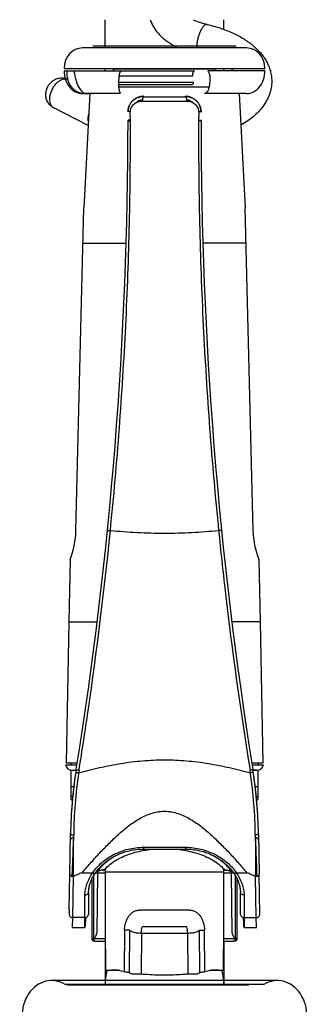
# Model space of a CAD drawing. Header units: millimetres. Extents: x 224 to 1420, y -1347 to 980.
# Tile 41 of 65: x 384 to 448, y 226 to 442. Entities that reach past the tile are written whole.
import ezdxf

# ---------------------------------------------------------------- set-up
doc = ezdxf.new("R2010")
doc.units = ezdxf.units.MM
doc.header["$LTSCALE"] = 77.505185
doc.layers.get('0').update_dxf_attribs({"linetype": 'CONTINUOUS'})

msp = doc.modelspace()

# ---------------------------------------------------------------- linework, layer by layer
at = {"color": 6, "linetype": 'CONTINUOUS'}
for p, q in [((402.99, 435.43), (402.99, 441.63)), ((428.99, 439.5), (428.99, 441.63)), ((433.99, 435.43), (397.99, 435.43)), ((402.99, 430.43), (402.99, 430.93)), ((428.99, 430.43), (428.99, 430.93)), ((399.64, 425.45), (398.32, 400.35)), ((420.77, 424.82), (420.64, 424.82)), ((432.34, 425.43), (433.66, 400.35)), ((399.27, 418.45), (391.74, 422.26)), ((396.59, 329.53), (398.32, 400.35)), ((435.39, 329.53), (433.66, 400.35)), ((398.13, 392.59), (407.58, 392.59)), ((433.85, 392.59), (424.4, 392.59)), ((395.29, 323.24), (395.01, 309.52)), ((436.69, 323.24), (436.97, 309.52)), ((395.01, 309.52), (394.47, 278.53)), ((395.01, 309.52), (401.22, 309.52)), ((436.97, 309.52), (430.75, 309.52)), ((436.97, 309.52), (437.51, 278.53)), ((395.49, 278.53), (395.49, 278.09)), ((395.49, 277.04), (395.49, 270.63)), ((395.76, 277.01), (396.61, 277.01)), ((395.76, 277.01), (396.61, 277.01)), ((436.22, 277.01), (435.37, 277.01)), ((435.37, 277.01), (436.22, 277.01)), ((436.49, 278.53), (436.49, 278.09)), ((436.49, 270.63), (436.49, 277.04)), ((396.11, 273.37), (395.49, 273.37)), ((436.49, 273.37), (435.87, 273.37)), ((395.88, 271.25), (395.49, 271.25)), ((395.49, 270.63), (395.78, 270.34)), ((436.49, 271.25), (436.1, 271.25)), ((436.49, 270.63), (436.2, 270.34)), ((411.36, 260.1), (420.62, 260.1)), ((411.36, 260.1), (411.36, 259.71)), ((411.36, 259.71), (420.62, 259.71)), ((420.62, 260.1), (420.62, 259.71)), ((395.1, 246.43), (395.23, 254.18)), ((395.88, 244.68), (396.03, 253.7)), ((397.91, 254.53), (400.26, 254.53)), ((400.91, 254.53), (400.95, 254.7)), ((400.91, 254.53), (402.99, 254.53)), ((428.99, 254.66), (402.99, 254.66)), ((428.99, 254.53), (431.07, 254.53)), ((431.07, 254.53), (431.03, 254.7)), ((431.72, 254.53), (434.07, 254.53)), ((436.1, 244.68), (435.95, 253.7)), ((436.9, 245.4), (436.75, 254.18)), ((398.51, 244.68), (398.55, 249.64)), ((433.43, 249.64), (433.47, 244.68)), ((398.51, 244.68), (395.88, 244.68)), ((433.47, 244.68), (436.1, 244.68)), ((395.84, 242.53), (398.53, 242.53)), ((407.23, 241.91), (407.16, 232.76)), ((408.34, 241.91), (408.26, 232.6)), ((423.72, 232.6), (423.64, 241.91)), ((424.82, 232.76), (424.75, 241.91)), ((433.45, 242.53), (436.13, 242.53)), ((400.58, 240.13), (403.02, 240.13)), ((410.95, 241.22), (410.86, 232.26)), ((421.03, 241.22), (410.95, 241.22)), ((421.03, 241.22), (421.12, 232.26)), ((428.96, 240.13), (431.39, 240.13)), ((402.99, 239.53), (402.99, 229.88)), ((403.02, 239.13), (402.99, 239.13)), ((428.99, 239.13), (428.96, 239.13)), ((428.99, 239.53), (428.99, 229.88)), ((440.74, 230.88), (391.24, 230.88)), ((434.48, 229.88), (394.64, 229.88))]:
    msp.add_line(p, q, dxfattribs=at)
at = {"color": 7, "linetype": 'CONTINUOUS'}
for p, q in [((431.69, 435.83), (400.29, 435.83)), ((393.99, 430.93), (395.63, 430.93)), ((393.99, 430.43), (422.54, 430.43)), ((395.65, 430.93), (407.64, 430.93)), ((396.46, 430.93), (437.99, 430.93)), ((404.75, 430.44), (404.75, 430.43)), ((427, 430.74), (404.98, 430.74)), ((437.99, 430.43), (425.47, 430.43)), ((427.23, 430.43), (427.23, 430.44)), ((405.99, 427.93), (422.3, 427.93)), ((422.1, 429.23), (406.07, 429.23)), ((405.99, 427.43), (422.11, 427.43)), ((425.76, 426.85), (406.01, 426.85)), ((397.99, 425.43), (399.63, 425.43)), ((406.04, 425.45), (398.74, 425.45)), ((411.34, 424.82), (411.33, 424.81)), ((420.64, 424.82), (420.65, 424.81)), ((433.99, 425.43), (424.76, 425.43)), ((408.51, 419.45), (408.5, 421.27)), ((423.48, 421.27), (423.47, 419.45)), ((396.78, 278.09), (394.26, 278.09)), ((396.85, 278.53), (394.47, 278.53)), ((437.51, 278.53), (435.13, 278.53)), ((437.72, 278.09), (435.2, 278.09)), ((395.23, 254.18), (395.39, 263.11)), ((436.59, 263.11), (436.75, 254.18)), ((402.99, 255.35), (402.99, 254.66)), ((428.99, 254.66), (428.99, 255.35)), ((396.02, 253.69), (396.02, 253.7)), ((400.04, 253.02), (400.04, 240.13)), ((400.4, 253.71), (400.42, 240.13)), ((401.29, 254.53), (401.17, 241.29)), ((401.29, 254.82), (401.29, 254.53)), ((430.69, 254.53), (430.69, 254.82)), ((430.8, 241.29), (430.69, 254.53)), ((431.56, 240.13), (431.58, 253.71)), ((431.94, 240.13), (431.94, 253.02)), ((435.96, 253.7), (435.96, 253.69)), ((399.35, 250.22), (399.31, 245.38)), ((432.67, 245.38), (432.63, 250.22)), ((395.1, 246.43), (395.08, 245.4)), ((421.49, 246.32), (410.49, 246.32)), ((395.84, 242.53), (395.88, 244.68)), ((436.13, 242.53), (436.1, 244.68)), ((420.91, 242.69), (411.06, 242.69)), ((400.58, 240.13), (400.42, 240.13)), ((431.56, 240.13), (431.39, 240.13)), ((400.94, 239.53), (403.02, 239.53)), ((428.96, 239.53), (431.04, 239.53)), ((406.18, 233.05), (403.03, 233.05)), ((428.95, 233.05), (425.8, 233.05)), ((437.76, 229.98), (394.22, 229.98))]:
    msp.add_line(p, q, dxfattribs=at)
at = {"color": 6, "linetype": 'CONTINUOUS'}
for points in [[(411.34, 424.82), (411.21, 424.82), (411.05, 424.8), (410.89, 424.78), (410.73, 424.75), (410.57, 424.72), (410.42, 424.68), (410.27, 424.63), (410.12, 424.57), (409.98, 424.51), (409.84, 424.44), (409.7, 424.36), (409.56, 424.28), (409.43, 424.2), (409.3, 424.1), (409.18, 424), (409.07, 423.9), (408.95, 423.79), (408.85, 423.68), (408.75, 423.56), (408.65, 423.44), (408.56, 423.31), (408.48, 423.18), (408.4, 423.04), (408.33, 422.9), (408.26, 422.76), (408.21, 422.62), (408.16, 422.47), (408.11, 422.32), (408.07, 422.17), (408.04, 422.02), (408.02, 421.86), (408, 421.71), (407.99, 421.55), (407.99, 421.42)], [(423.99, 421.42), (423.99, 421.55), (423.98, 421.71), (423.96, 421.86), (423.94, 422.02), (423.91, 422.17), (423.87, 422.32), (423.82, 422.47), (423.77, 422.62), (423.71, 422.76), (423.65, 422.9), (423.58, 423.04), (423.5, 423.18), (423.42, 423.31), (423.33, 423.44), (423.23, 423.56), (423.13, 423.68), (423.02, 423.79), (422.91, 423.9), (422.79, 424.01), (422.67, 424.1), (422.55, 424.2), (422.42, 424.28), (422.28, 424.37), (422.14, 424.44), (422, 424.51), (421.85, 424.57), (421.71, 424.63), (421.56, 424.68), (421.4, 424.72), (421.25, 424.75), (421.09, 424.78), (420.93, 424.8), (420.77, 424.82)], [(395.36, 261.52), (395.36, 261.57), (395.37, 261.62), (395.38, 261.67), (395.39, 261.72), (395.41, 261.77), (395.43, 261.82), (395.45, 261.87), (395.48, 261.92), (395.51, 261.96), (395.54, 262), (395.57, 262.04), (395.61, 262.08), (395.65, 262.12), (395.69, 262.15), (395.73, 262.18), (395.78, 262.2), (395.82, 262.23), (395.87, 262.25), (395.92, 262.27), (395.97, 262.28), (396.03, 262.29), (396.08, 262.3), (396.09, 262.3)], [(435.89, 262.3), (435.9, 262.3), (435.95, 262.29), (436.01, 262.28), (436.06, 262.27), (436.11, 262.25), (436.15, 262.23), (436.2, 262.2), (436.25, 262.18), (436.29, 262.15), (436.33, 262.12), (436.37, 262.08), (436.41, 262.04), (436.44, 262), (436.47, 261.96), (436.5, 261.92), (436.53, 261.87), (436.55, 261.82), (436.57, 261.77), (436.59, 261.72), (436.6, 261.67), (436.61, 261.62), (436.61, 261.57), (436.62, 261.52)], [(400.91, 254.53), (401.11, 254.8), (401.32, 255.08), (401.55, 255.35), (401.79, 255.62), (402.03, 255.89), (402.29, 256.15), (402.56, 256.4), (402.84, 256.64), (403.13, 256.88), (403.43, 257.11), (403.73, 257.33), (404.05, 257.54), (404.37, 257.75), (404.7, 257.94), (405.03, 258.13), (405.37, 258.31), (405.72, 258.47), (406.08, 258.63), (406.43, 258.78), (406.8, 258.91), (407.17, 259.04), (407.54, 259.15), (407.91, 259.26), (408.29, 259.35), (408.67, 259.44), (409.05, 259.51), (409.44, 259.57), (409.83, 259.62), (410.21, 259.66), (410.6, 259.68), (410.99, 259.7), (411.36, 259.71)], [(402.76, 255.09), (402.93, 255.29), (403.18, 255.55), (403.44, 255.81), (403.71, 256.06), (403.99, 256.3), (404.29, 256.54), (404.6, 256.77), (404.92, 256.99), (405.25, 257.2), (405.59, 257.4), (405.94, 257.6), (406.31, 257.79), (406.68, 257.97), (407.06, 258.14), (407.46, 258.3), (407.86, 258.46), (408.26, 258.6), (408.68, 258.74), (409.1, 258.87), (409.53, 259), (409.97, 259.11), (410.41, 259.21), (410.86, 259.31), (411.31, 259.4), (411.77, 259.48), (412.23, 259.55), (412.69, 259.62), (413.16, 259.67), (413.52, 259.71)], [(418.46, 259.71), (418.82, 259.67), (419.29, 259.62), (419.75, 259.55), (420.21, 259.48), (420.67, 259.4), (421.12, 259.31), (421.57, 259.21), (422.01, 259.11), (422.45, 258.99), (422.88, 258.87), (423.3, 258.74), (423.72, 258.6), (424.12, 258.46), (424.52, 258.3), (424.92, 258.14), (425.3, 257.96), (425.67, 257.78), (426.04, 257.6), (426.39, 257.4), (426.73, 257.2), (427.06, 256.99), (427.38, 256.77), (427.69, 256.54), (427.99, 256.3), (428.27, 256.06), (428.54, 255.81), (428.8, 255.55), (429.05, 255.29), (429.22, 255.09)], [(420.62, 259.71), (420.98, 259.7), (421.37, 259.68), (421.76, 259.66), (422.15, 259.62), (422.54, 259.57), (422.92, 259.51), (423.31, 259.44), (423.69, 259.35), (424.07, 259.26), (424.44, 259.16), (424.81, 259.04), (425.18, 258.91), (425.54, 258.78), (425.9, 258.63), (426.26, 258.47), (426.6, 258.31), (426.95, 258.13), (427.28, 257.94), (427.61, 257.75), (427.93, 257.54), (428.25, 257.33), (428.55, 257.11), (428.85, 256.88), (429.14, 256.64), (429.42, 256.4), (429.68, 256.15), (429.94, 255.89), (430.19, 255.63), (430.43, 255.36), (430.66, 255.08), (430.87, 254.8), (431.07, 254.53)], [(399.35, 250.22), (399.36, 250.46), (399.38, 250.71), (399.41, 250.97), (399.45, 251.23), (399.51, 251.49), (399.58, 251.76), (399.65, 252.03), (399.75, 252.3), (399.85, 252.58), (399.96, 252.85), (400.09, 253.13), (400.23, 253.41), (400.39, 253.69), (400.55, 253.98), (400.73, 254.26), (400.91, 254.53)], [(431.07, 254.53), (431.25, 254.26), (431.43, 253.98), (431.59, 253.7), (431.74, 253.41), (431.89, 253.13), (432.01, 252.85), (432.13, 252.58), (432.23, 252.3), (432.32, 252.03), (432.4, 251.76), (432.47, 251.5), (432.52, 251.23), (432.57, 250.97), (432.6, 250.72), (432.62, 250.46), (432.63, 250.22)]]:
    msp.add_lwpolyline(points, dxfattribs=at)
for centre, radius, start, end in [((426.76, 451.39), 17.75, 241.2679, 244.0788), ((429.58, 435.59), 6.52, 177.9661, 179.9688), ((428.91, 435.59), 5.85, 179.9942, 181.6914), ((393.46, 425.65), 3.2, 64.7877, 76.3067), ((-489.8, 419.53), 897.79, 350.87929, 360), ((1321.78, 419.53), 897.79, 180, 189.12071), ((378.59, 329.97), 18, 338.0676, 358.6), ((453.38, 329.97), 18, 181.4, 201.9324), ((395.77, 278.61), 1.6, 198.9403, 269.5), ((495.37, 261.36), 100, 171.2187, 179), ((495.83, 261.89), 99.74, 171.6115, 179.4858), ((336.15, 261.89), 99.74, 0.5142, 8.3885), ((336.6, 261.36), 100, 1, 8.781), ((436.21, 278.61), 1.6, 270.5, 341.0597), ((495.37, 261.37), 100, 171.4727, 178.9907), ((336.6, 261.37), 100, 1, 8.5273), ((415.99, 229.84), 13, 165.7218, 179.8453), ((415.99, 229.84), 13, 0.1547, 14.2782)]:
    msp.add_arc(centre, radius, start, end, dxfattribs=at)
at = {"color": 7, "linetype": 'CONTINUOUS'}
for centre, radius, start, end in [((395.63, 430.64), 0.286, 86.8052, 90.0046), ((398.31, 428.44), 3.01, 263.8738, 269.9967), ((495.37, 261.36), 100, 170.8793, 171.2187), ((494.31, 261.38), 98.31, 170.8465, 171.1894), ((337.7, 261.39), 98.29, 8.8084, 9.1517), ((336.6, 261.36), 100, 8.781, 9.1207), ((396.49, 276.19), 0.0148, 163.6525, 171.4462), ((396.48, 276.19), 0.00239, 171.4816, 186.1216), ((435.48, 276.19), 0.0148, 8.5388, 15.1778), ((435.5, 276.19), 0.00239, 356.0433, 8.5163), ((409.43, 249.73), 8.62, 141.008, 142.0486), ((422.55, 249.73), 8.62, 37.9515, 39.0122), ((396.06, 255.49), 1.79, 268.5865, 269.0167), ((435.91, 255.52), 1.82, 270.9802, 271.3969), ((400.64, 240.13), 0.6, 180, 270), ((431.34, 240.13), 0.6, 270, 360)]:
    msp.add_arc(centre, radius, start, end, dxfattribs=at)
at = {"color": 6, "linetype": 'CONTINUOUS'}
for centre, major_axis, ratio, start_param, end_param in [((397.99, 430.93), (0, 4.5), 0.888889, 0, 1.570796), ((433.99, 430.93), (0, 4.5), 0.888889, -1.570796, 0), ((397.99, 430.43), (0, 5), 0.8, 1.570796, 3.141593), ((433.99, 430.43), (0, 5), 0.8, -3.141593, -1.570796), ((391.24, 222.88), (0, 8), 0.8125, -0.476985, 3.618578), ((440.74, 222.88), (0, 8), 0.8125, 2.664607, 6.760171)]:
    msp.add_ellipse(centre, major_axis=major_axis, ratio=ratio, start_param=start_param, end_param=end_param, dxfattribs=at)
for points, knots in [([(412.87, 441.63), (412.97, 441.32), (413.21, 440.71), (413.84, 439.57), (414.88, 438.25), (416.42, 436.91), (417.6, 436.17), (418.22, 435.83)], [0, 0, 0, 0, 0.120542, 0.241376, 0.485398, 0.736874, 1, 1, 1, 1]), ([(422.25, 441.63), (422.73, 441.41), (423.75, 441.01), (424.81, 440.71), (425.37, 440.58)], [0, 0, 0, 0, 0.473359, 1, 1, 1, 1]), ([(425.37, 440.58), (425.31, 440.59), (425.19, 440.6), (425.01, 440.54), (424.82, 440.44), (424.63, 440.28), (424.43, 440.07), (424.24, 439.81), (424.06, 439.51), (423.82, 439.04), (423.55, 438.39), (423.3, 437.55), (423.13, 436.68), (423.07, 436.1), (423.06, 435.82)], [0, 0, 0, 0, 0.030108, 0.063096, 0.101041, 0.14506, 0.195548, 0.252409, 0.315218, 0.383315, 0.531854, 0.690133, 0.849152, 1, 1, 1, 1]), ([(425.37, 440.58), (426.33, 440.35), (428.2, 439.82), (430.84, 438.8), (433.21, 437.57), (435.3, 436.12), (436.77, 434.71), (437.74, 433.47), (438.36, 432.49), (438.85, 431.46), (439.21, 430.38), (439.44, 429.27), (439.49, 428.51), (439.49, 428.14)], [0, 0, 0, 0, 0.146848, 0.286534, 0.418512, 0.54309, 0.661508, 0.719081, 0.775897, 0.832216, 0.888251, 0.94415, 1, 1, 1, 1]), ([(430.47, 430.93), (430.53, 430.89), (430.74, 430.73), (430.94, 430.56), (431.09, 430.43)], [0, 0, 0, 0, 0.26187, 1, 1, 1, 1]), ([(389.97, 425.21), (389.97, 425.47), (390.03, 426), (390.29, 426.76), (390.69, 427.45), (391.24, 428.03), (391.89, 428.49), (392.64, 428.78), (393.43, 428.88), (393.96, 428.82), (394.22, 428.76)], [0, 0, 0, 0, 0.124983, 0.250245, 0.375572, 0.500656, 0.625506, 0.750295, 0.875123, 1, 1, 1, 1]), ([(390.83, 424.15), (390.83, 424.41), (390.89, 424.95), (391.11, 425.74), (391.46, 426.51), (391.91, 427.21), (392.45, 427.82), (393.04, 428.28), (393.64, 428.58), (394.07, 428.65), (394.27, 428.65)], [0, 0, 0, 0, 0.12641, 0.261493, 0.400678, 0.538895, 0.671169, 0.793362, 0.902951, 1, 1, 1, 1]), ([(394.27, 428.65), (394.36, 428.65), (394.56, 428.63), (394.74, 428.58), (394.83, 428.54)], [0, 0, 0, 0, 0.508433, 1, 1, 1, 1]), ([(439.49, 428.14), (439.49, 427.64), (439.4, 426.65), (439.02, 425.22), (438.41, 423.85), (437.59, 422.57), (436.6, 421.4), (435.44, 420.32), (434.14, 419.33), (433.2, 418.75), (432.71, 418.47)], [0, 0, 0, 0, 0.11943, 0.239069, 0.35934, 0.480965, 0.604897, 0.732148, 0.863622, 1, 1, 1, 1]), ([(391.74, 422.26), (391.47, 422.4), (390.97, 422.75), (390.4, 423.46), (390.05, 424.3), (389.97, 424.91), (389.97, 425.21)], [0, 0, 0, 0, 0.250099, 0.500131, 0.75006, 1, 1, 1, 1]), ([(391.74, 422.26), (391.67, 422.3), (391.54, 422.38), (391.35, 422.55), (391.2, 422.75), (391.02, 423.06), (390.87, 423.54), (390.83, 423.94), (390.83, 424.15)], [0, 0, 0, 0, 0.108122, 0.21835, 0.332542, 0.452207, 0.711494, 1, 1, 1, 1]), ([(409.74, 423.41), (409.93, 423.59), (410.38, 423.91), (410.9, 424.06), (411.16, 424.1)], [0, 0, 0, 0, 0.498286, 1, 1, 1, 1]), ([(411.16, 423.79), (412.77, 423.78), (415.99, 423.78), (419.21, 423.78), (420.81, 423.79)], [0, 0, 0, 0, 0.499981, 1, 1, 1, 1]), ([(420.81, 424.1), (421.07, 424.07), (421.56, 423.92), (421.99, 423.63), (422.18, 423.46)], [0, 0, 0, 0, 0.501766, 1, 1, 1, 1]), ([(399.26, 419.88), (399.26, 419.96), (399.27, 420.29), (399.33, 420.62), (399.38, 420.87)], [0, 0, 0, 0, 0.240079, 1, 1, 1, 1]), ([(399.3, 419.39), (399.29, 419.43), (399.27, 419.59), (399.26, 419.76), (399.26, 419.88)], [0, 0, 0, 0, 0.24327, 1, 1, 1, 1]), ([(404.12, 329.53), (404.87, 337.02), (406.19, 351.99), (407.59, 374.48), (408.27, 393.23), (408.51, 408.22), (408.53, 415.7), (408.51, 419.45)], [0, 0, 0, 0, 0.250516, 0.50073, 0.75054, 0.875298, 1, 1, 1, 1]), ([(423.47, 419.45), (423.45, 415.7), (423.47, 408.22), (423.71, 393.23), (424.39, 374.48), (425.79, 351.99), (427.11, 337.02), (427.86, 329.53)], [0, 0, 0, 0, 0.124702, 0.249461, 0.499271, 0.749485, 1, 1, 1, 1]), ([(397.25, 277.02), (397.95, 281.36), (400.63, 298.81), (402.79, 316.35), (404.12, 329.53)], [0, 0, 0, 0, 0.249255, 1, 1, 1, 1]), ([(403.48, 329.62), (403.48, 329.62), (403.48, 329.62), (403.49, 329.62), (403.5, 329.61), (403.52, 329.61), (403.55, 329.6), (403.58, 329.6), (403.62, 329.59), (403.68, 329.59), (403.76, 329.58), (403.87, 329.56), (403.99, 329.55), (404.08, 329.54), (404.12, 329.53)], [0, 0, 0, 0, 0.005481, 0.019581, 0.042519, 0.074168, 0.114356, 0.162885, 0.219396, 0.283423, 0.432155, 0.605177, 0.796759, 1, 1, 1, 1]), ([(427.86, 329.53), (425.9, 329.34), (421.94, 329.04), (415.99, 328.89), (410.04, 329.04), (406.08, 329.34), (404.12, 329.53)], [0, 0, 0, 0, 0.248862, 0.5, 0.751138, 1, 1, 1, 1]), ([(428.5, 329.62), (428.5, 329.62), (428.5, 329.62), (428.49, 329.62), (428.47, 329.61), (428.45, 329.61), (428.43, 329.6), (428.4, 329.6), (428.36, 329.59), (428.3, 329.59), (428.22, 329.58), (428.11, 329.56), (427.99, 329.55), (427.9, 329.54), (427.86, 329.53)], [0, 0, 0, 0, 0.005481, 0.019581, 0.042519, 0.074168, 0.114356, 0.162885, 0.219396, 0.283423, 0.432155, 0.605177, 0.796759, 1, 1, 1, 1]), ([(427.86, 329.53), (428.3, 325.13), (430.2, 307.58), (432.63, 290.08), (434.73, 277.02)], [0, 0, 0, 0, 0.250623, 1, 1, 1, 1]), ([(397.16, 276.44), (398.67, 276.85), (401.74, 277.61), (406.41, 278.54), (410.38, 279.04), (413.58, 279.25), (415.99, 279.31), (418.4, 279.25), (421.6, 279.04), (425.57, 278.54), (430.24, 277.61), (433.3, 276.84), (434.82, 276.44)], [0, 0, 0, 0, 0.123381, 0.248082, 0.373761, 0.436846, 0.5, 0.563153, 0.626238, 0.751918, 0.876619, 1, 1, 1, 1]), ([(397.91, 254.53), (398.51, 255.21), (399.72, 256.59), (401.59, 258.65), (403.54, 260.69), (405.6, 262.69), (407.43, 264.27), (409, 265.44), (410.24, 266.25), (411.56, 266.97), (412.97, 267.54), (414.2, 267.86), (415.22, 267.99), (415.99, 268.03), (416.76, 267.99), (417.77, 267.86), (419.01, 267.54), (420.41, 266.97), (421.73, 266.25), (422.98, 265.44), (424.16, 264.56), (425.29, 263.63), (426.73, 262.35), (428.44, 260.69), (430.39, 258.65), (432.26, 256.59), (433.47, 255.21), (434.07, 254.53)], [0, 0, 0, 0, 0.059049, 0.119054, 0.179994, 0.241872, 0.304718, 0.336537, 0.368643, 0.401047, 0.433761, 0.466759, 0.483343, 0.499959, 0.516574, 0.53316, 0.566169, 0.598894, 0.631309, 0.663425, 0.69525, 0.726811, 0.758118, 0.82, 0.880943, 0.940951, 1, 1, 1, 1]), ([(395.76, 253.73), (395.79, 254.45), (395.9, 257.3), (396.01, 260.16), (396.09, 262.3)], [0, 0, 0, 0, 0.249797, 1, 1, 1, 1]), ([(435.89, 262.3), (435.92, 261.58), (436.03, 258.73), (436.14, 255.87), (436.22, 253.73)], [0, 0, 0, 0, 0.25018, 1, 1, 1, 1]), ([(400.26, 254.53), (400.83, 255.35), (401.87, 256.5), (403.52, 257.76), (404.91, 258.58), (406.42, 259.25), (408.01, 259.73), (409.67, 260.03), (410.8, 260.1), (411.36, 260.1)], [0, 0, 0, 0, 0.233853, 0.356099, 0.481224, 0.608741, 0.738106, 0.868734, 1, 1, 1, 1]), ([(420.62, 260.1), (421.18, 260.1), (422.31, 260.03), (423.97, 259.73), (425.56, 259.25), (427.07, 258.58), (428.46, 257.76), (430.11, 256.5), (431.15, 255.35), (431.72, 254.53)], [0, 0, 0, 0, 0.131267, 0.261894, 0.391259, 0.518776, 0.643901, 0.766148, 1, 1, 1, 1]), ([(407.07, 259.01), (406.47, 258.78), (405.32, 258.26), (403.74, 257.3), (402.37, 256.17), (401.62, 255.29), (401.29, 254.82)], [0, 0, 0, 0, 0.26679, 0.520849, 0.763904, 1, 1, 1, 1]), ([(430.69, 254.82), (430.35, 255.3), (429.57, 256.21), (428.15, 257.37), (426.5, 258.35), (425.3, 258.87), (424.68, 259.1)], [0, 0, 0, 0, 0.235471, 0.478269, 0.732558, 1, 1, 1, 1]), ([(397.91, 254.53), (397.59, 254.39), (396.97, 254.11), (396.35, 253.84), (396.03, 253.7)], [0, 0, 0, 0, 0.500558, 1, 1, 1, 1]), ([(398.55, 249.64), (398.56, 250.04), (398.64, 250.86), (398.98, 252.09), (399.51, 253.34), (399.99, 254.13), (400.26, 254.53)], [0, 0, 0, 0, 0.227612, 0.470061, 0.727821, 1, 1, 1, 1]), ([(399.35, 250.22), (399.35, 250.59), (399.44, 251.34), (399.75, 252.47), (400.26, 253.61), (400.7, 254.34), (400.95, 254.7)], [0, 0, 0, 0, 0.226575, 0.468839, 0.727053, 1, 1, 1, 1]), ([(400.26, 254.53), (400.29, 254.51), (400.36, 254.48), (400.48, 254.44), (400.61, 254.42), (400.74, 254.43), (400.84, 254.46), (400.9, 254.51), (400.91, 254.53)], [0, 0, 0, 0, 0.164006, 0.319663, 0.531111, 0.712425, 0.865333, 1, 1, 1, 1]), ([(431.03, 254.7), (431.28, 254.34), (431.72, 253.61), (432.23, 252.47), (432.54, 251.34), (432.62, 250.59), (432.63, 250.22)], [0, 0, 0, 0, 0.272947, 0.531161, 0.773425, 1, 1, 1, 1]), ([(431.72, 254.53), (431.69, 254.51), (431.62, 254.48), (431.5, 254.44), (431.37, 254.42), (431.24, 254.43), (431.14, 254.46), (431.08, 254.51), (431.07, 254.53)], [0, 0, 0, 0, 0.164006, 0.319663, 0.531111, 0.712425, 0.865333, 1, 1, 1, 1]), ([(431.72, 254.53), (431.99, 254.13), (432.46, 253.34), (433, 252.09), (433.34, 250.86), (433.42, 250.04), (433.43, 249.64)], [0, 0, 0, 0, 0.272179, 0.529939, 0.772388, 1, 1, 1, 1]), ([(435.95, 253.7), (435.63, 253.84), (435.01, 254.11), (434.38, 254.39), (434.07, 254.53)], [0, 0, 0, 0, 0.499351, 1, 1, 1, 1]), ([(398.55, 249.64), (398.65, 249.64), (398.85, 249.67), (399.08, 249.77), (399.22, 249.89), (399.29, 249.99), (399.34, 250.11), (399.35, 250.18), (399.35, 250.22)], [0, 0, 0, 0, 0.283907, 0.548764, 0.670818, 0.785673, 0.894706, 1, 1, 1, 1]), ([(433.43, 249.64), (433.32, 249.64), (433.12, 249.67), (432.9, 249.77), (432.76, 249.89), (432.69, 249.99), (432.64, 250.11), (432.63, 250.18), (432.63, 250.22)], [0, 0, 0, 0, 0.283907, 0.548764, 0.670818, 0.785673, 0.894706, 1, 1, 1, 1])]:
    msp.add_open_spline(points, degree=3, knots=knots, dxfattribs=at)
at = {"color": 7, "linetype": 'CONTINUOUS'}
for points, knots in [([(394.65, 429.44), (394.63, 429.62), (394.61, 429.95), (394.65, 430.28), (394.69, 430.43)], [0, 0, 0, 0, 0.532582, 1, 1, 1, 1]), ([(396.39, 429.47), (396.36, 429.64), (396.3, 429.97), (396.2, 430.28), (396.14, 430.43)], [0, 0, 0, 0, 0.530028, 1, 1, 1, 1]), ([(404.75, 430.44), (404.75, 430.48), (404.76, 430.56), (404.81, 430.65), (404.89, 430.72), (404.95, 430.74), (404.98, 430.74)], [0, 0, 0, 0, 0.284356, 0.550446, 0.787209, 1, 1, 1, 1]), ([(406.1, 429.47), (406.12, 429.65), (406.21, 429.99), (406.39, 430.3), (406.51, 430.43)], [0, 0, 0, 0, 0.504224, 1, 1, 1, 1]), ([(422.54, 430.43), (422.52, 430.43), (422.45, 430.41), (422.36, 430.33), (422.29, 430.22), (422.22, 430.07), (422.17, 429.89), (422.13, 429.68), (422.11, 429.46), (422.1, 429.3), (422.1, 429.23)], [0, 0, 0, 0, 0.066028, 0.145387, 0.244686, 0.36521, 0.505127, 0.660776, 0.827608, 1, 1, 1, 1]), ([(425.47, 430.43), (425.58, 430.29), (425.77, 429.98), (425.85, 429.62), (425.87, 429.44)], [0, 0, 0, 0, 0.497342, 1, 1, 1, 1]), ([(427, 430.74), (427.03, 430.74), (427.09, 430.72), (427.16, 430.65), (427.21, 430.56), (427.23, 430.48), (427.23, 430.44)], [0, 0, 0, 0, 0.213099, 0.450048, 0.716048, 1, 1, 1, 1]), ([(397.99, 425.44), (397.76, 425.47), (397.3, 425.57), (396.67, 425.88), (396.11, 426.3), (395.48, 427), (394.92, 428.05), (394.7, 428.97), (394.65, 429.44)], [0, 0, 0, 0, 0.12469, 0.248875, 0.372992, 0.497393, 0.747207, 1, 1, 1, 1]), ([(398.18, 425.66), (398.04, 425.77), (397.79, 426.02), (397.47, 426.44), (397.2, 426.91), (396.89, 427.56), (396.6, 428.41), (396.45, 429.12), (396.39, 429.47)], [0, 0, 0, 0, 0.122222, 0.246589, 0.371954, 0.497722, 0.749223, 1, 1, 1, 1]), ([(406.26, 425.66), (406.23, 425.72), (406.18, 425.84), (406.11, 426.1), (406.04, 426.46), (406, 426.92), (405.98, 427.41), (405.98, 427.91), (406.01, 428.6), (406.06, 429.12), (406.1, 429.47)], [0, 0, 0, 0, 0.04769, 0.099422, 0.212011, 0.333263, 0.460357, 0.591551, 0.725712, 1, 1, 1, 1]), ([(422.3, 427.93), (422.3, 427.86), (422.29, 427.77), (422.27, 427.65), (422.25, 427.58), (422.22, 427.51), (422.18, 427.47), (422.15, 427.43), (422.12, 427.43), (422.11, 427.43)], [0, 0, 0, 0, 0.337118, 0.492185, 0.631629, 0.75207, 0.851947, 0.932451, 1, 1, 1, 1]), ([(425.87, 429.44), (425.89, 429.2), (425.91, 428.71), (425.91, 428), (425.85, 427.34), (425.75, 426.73), (425.62, 426.28), (425.47, 425.97), (425.36, 425.78), (425.23, 425.63), (425.08, 425.51), (424.92, 425.44), (424.81, 425.43), (424.76, 425.43)], [0, 0, 0, 0, 0.165823, 0.325217, 0.475472, 0.613535, 0.735979, 0.79042, 0.839994, 0.884801, 0.925433, 0.963172, 1, 1, 1, 1]), ([(398.18, 425.66), (398.23, 425.63), (398.32, 425.57), (398.45, 425.52), (398.55, 425.48), (398.62, 425.46), (398.68, 425.45), (398.72, 425.45), (398.74, 425.45)], [0, 0, 0, 0, 0.278959, 0.553736, 0.684663, 0.80861, 0.913851, 1, 1, 1, 1]), ([(406.26, 425.66), (406.26, 425.63), (406.27, 425.59), (406.25, 425.54), (406.23, 425.51), (406.2, 425.48), (406.16, 425.46), (406.1, 425.45), (406.06, 425.45), (406.04, 425.45)], [0, 0, 0, 0, 0.235679, 0.33765, 0.436683, 0.54211, 0.664064, 0.817415, 1, 1, 1, 1]), ([(407.99, 421.42), (407.99, 421.64), (408.03, 422.08), (408.22, 422.71), (408.53, 423.29), (408.95, 423.81), (409.45, 424.23), (410.03, 424.55), (410.66, 424.75), (411.11, 424.8), (411.33, 424.81)], [0, 0, 0, 0, 0.125334, 0.250319, 0.374878, 0.499324, 0.623851, 0.748675, 0.8741, 1, 1, 1, 1]), ([(408.5, 421.27), (408.5, 421.44), (408.53, 421.79), (408.69, 422.29), (408.95, 422.74), (409.29, 423.12), (409.7, 423.42), (410.16, 423.63), (410.65, 423.76), (410.99, 423.79), (411.16, 423.79)], [0, 0, 0, 0, 0.128892, 0.256113, 0.3813, 0.504948, 0.627791, 0.750748, 0.874722, 1, 1, 1, 1]), ([(411.33, 424.67), (411.31, 424.66), (411.28, 424.62), (411.25, 424.56), (411.22, 424.46), (411.19, 424.31), (411.16, 424.08), (411.16, 423.89), (411.16, 423.79)], [0, 0, 0, 0, 0.059894, 0.14249, 0.247972, 0.373922, 0.672301, 1, 1, 1, 1]), ([(411.33, 424.67), (412.88, 424.67), (415.99, 424.68), (419.1, 424.67), (420.65, 424.67)], [0, 0, 0, 0, 0.499982, 1, 1, 1, 1]), ([(411.41, 424.67), (411.4, 424.69), (411.39, 424.73), (411.38, 424.77), (411.37, 424.8), (411.36, 424.81), (411.35, 424.82), (411.34, 424.82)], [0, 0, 0, 0, 0.395191, 0.69227, 0.802963, 0.888913, 1, 1, 1, 1]), ([(420.57, 424.67), (420.58, 424.69), (420.58, 424.73), (420.6, 424.77), (420.61, 424.8), (420.62, 424.81), (420.63, 424.82), (420.64, 424.82)], [0, 0, 0, 0, 0.395192, 0.692271, 0.802963, 0.888913, 1, 1, 1, 1]), ([(420.65, 424.81), (420.87, 424.8), (421.31, 424.75), (421.95, 424.54), (422.53, 424.23), (423.03, 423.8), (423.45, 423.29), (423.76, 422.71), (423.95, 422.08), (423.99, 421.64), (423.99, 421.42)], [0, 0, 0, 0, 0.125925, 0.251468, 0.376393, 0.500959, 0.62535, 0.749801, 0.874682, 1, 1, 1, 1]), ([(420.65, 424.67), (420.67, 424.66), (420.69, 424.62), (420.73, 424.56), (420.76, 424.46), (420.79, 424.31), (420.82, 424.08), (420.82, 423.89), (420.81, 423.79)], [0, 0, 0, 0, 0.059894, 0.142489, 0.247971, 0.373922, 0.6723, 1, 1, 1, 1]), ([(420.81, 423.79), (420.99, 423.79), (421.33, 423.76), (421.82, 423.63), (422.28, 423.42), (422.69, 423.12), (423.03, 422.74), (423.29, 422.29), (423.45, 421.79), (423.48, 421.44), (423.48, 421.27)], [0, 0, 0, 0, 0.125296, 0.249361, 0.372398, 0.495284, 0.618873, 0.743956, 0.871106, 1, 1, 1, 1]), ([(408.52, 421.51), (408.45, 421.51), (408.35, 421.5), (408.22, 421.49), (408.14, 421.48), (408.08, 421.46), (408.04, 421.45), (408.01, 421.44), (408, 421.43), (407.99, 421.42), (407.99, 421.42)], [0, 0, 0, 0, 0.39228, 0.560137, 0.704132, 0.821211, 0.908863, 0.94152, 0.967009, 1, 1, 1, 1]), ([(423.46, 421.51), (423.53, 421.51), (423.63, 421.5), (423.76, 421.49), (423.84, 421.48), (423.9, 421.46), (423.94, 421.45), (423.97, 421.44), (423.98, 421.43), (423.99, 421.42), (423.99, 421.42)], [0, 0, 0, 0, 0.392303, 0.560157, 0.704145, 0.821216, 0.908861, 0.941516, 0.967004, 1, 1, 1, 1]), ([(408.5, 419.62), (408.43, 419.62), (408.33, 419.61), (408.21, 419.6), (408.13, 419.58), (408.07, 419.57), (408.03, 419.56), (408.01, 419.55), (408, 419.54), (407.99, 419.53), (407.99, 419.53)], [0, 0, 0, 0, 0.393769, 0.561538, 0.705193, 0.821802, 0.909028, 0.941545, 0.966955, 1, 1, 1, 1]), ([(407.99, 419.53), (407.99, 419.52), (408, 419.51), (408.01, 419.51), (408.03, 419.5), (408.08, 419.49), (408.17, 419.47), (408.31, 419.46), (408.44, 419.45), (408.51, 419.45)], [0, 0, 0, 0, 0.029346, 0.053783, 0.085714, 0.172569, 0.289386, 0.603482, 1, 1, 1, 1]), ([(423.99, 419.53), (423.99, 419.52), (423.98, 419.51), (423.97, 419.51), (423.94, 419.5), (423.9, 419.49), (423.81, 419.47), (423.67, 419.46), (423.54, 419.45), (423.47, 419.45)], [0, 0, 0, 0, 0.029346, 0.053783, 0.085714, 0.172569, 0.289386, 0.603482, 1, 1, 1, 1]), ([(423.48, 419.62), (423.55, 419.62), (423.65, 419.61), (423.77, 419.6), (423.84, 419.58), (423.9, 419.57), (423.94, 419.56), (423.97, 419.55), (423.98, 419.54), (423.99, 419.53), (423.99, 419.53)], [0, 0, 0, 0, 0.393769, 0.561538, 0.705193, 0.821802, 0.909028, 0.941545, 0.966955, 1, 1, 1, 1]), ([(396.55, 276.63), (396.55, 276.62), (396.55, 276.61), (396.57, 276.6), (396.6, 276.58), (396.65, 276.56), (396.75, 276.53), (396.93, 276.48), (397.07, 276.45), (397.16, 276.44)], [0, 0, 0, 0, 0.031215, 0.05666, 0.089677, 0.178878, 0.297928, 0.613203, 1, 1, 1, 1]), ([(396.64, 277.21), (396.64, 277.21), (396.65, 277.2), (396.66, 277.18), (396.69, 277.17), (396.74, 277.15), (396.84, 277.11), (397.02, 277.06), (397.17, 277.03), (397.25, 277.02)], [0, 0, 0, 0, 0.031253, 0.056712, 0.089741, 0.178964, 0.298029, 0.613302, 1, 1, 1, 1]), ([(435.34, 277.21), (435.34, 277.21), (435.33, 277.2), (435.32, 277.18), (435.29, 277.17), (435.24, 277.15), (435.13, 277.11), (434.96, 277.06), (434.81, 277.03), (434.73, 277.02)], [0, 0, 0, 0, 0.031253, 0.056712, 0.089741, 0.178964, 0.298029, 0.613302, 1, 1, 1, 1]), ([(435.43, 276.63), (435.43, 276.62), (435.42, 276.61), (435.41, 276.6), (435.38, 276.58), (435.33, 276.56), (435.23, 276.53), (435.05, 276.48), (434.9, 276.45), (434.82, 276.44)], [0, 0, 0, 0, 0.031211, 0.056656, 0.089672, 0.178873, 0.297924, 0.613203, 1, 1, 1, 1]), ([(395.39, 263.11), (395.39, 263.09), (395.4, 263.05), (395.44, 262.99), (395.51, 262.94), (395.59, 262.89), (395.7, 262.85), (395.87, 262.8), (396, 262.79), (396.09, 262.78)], [0, 0, 0, 0, 0.070856, 0.153139, 0.252692, 0.371508, 0.508758, 0.662312, 1, 1, 1, 1]), ([(396.02, 253.7), (396.02, 254.42), (396.05, 257.45), (396.07, 260.48), (396.09, 262.78)], [0, 0, 0, 0, 0.238593, 1, 1, 1, 1]), ([(436.59, 263.11), (436.59, 263.09), (436.58, 263.05), (436.54, 262.99), (436.47, 262.94), (436.39, 262.89), (436.28, 262.85), (436.11, 262.8), (435.98, 262.79), (435.89, 262.78)], [0, 0, 0, 0, 0.070856, 0.153138, 0.252692, 0.371508, 0.508758, 0.662312, 1, 1, 1, 1]), ([(435.89, 262.78), (435.89, 261.99), (435.92, 258.96), (435.94, 255.94), (435.96, 253.7)], [0, 0, 0, 0, 0.260843, 1, 1, 1, 1]), ([(401.5, 254.89), (401.48, 254.88), (401.41, 254.86), (401.34, 254.84), (401.29, 254.82)], [0, 0, 0, 0, 0.264216, 1, 1, 1, 1]), ([(402.76, 255.09), (402.76, 255.09), (402.77, 255.1), (402.77, 255.11), (402.78, 255.12), (402.77, 255.14), (402.76, 255.14), (402.74, 255.15), (402.71, 255.15), (402.65, 255.15), (402.57, 255.14), (402.45, 255.13), (402.34, 255.1), (402.2, 255.07), (402.03, 255.03), (401.84, 254.99), (401.66, 254.94), (401.55, 254.9), (401.5, 254.89)], [0, 0, 0, 0, 0.011206, 0.020784, 0.028946, 0.036576, 0.046254, 0.060887, 0.082409, 0.112097, 0.189408, 0.275396, 0.360718, 0.443075, 0.598902, 0.743309, 0.876989, 1, 1, 1, 1]), ([(402.63, 255.03), (402.63, 255.02), (402.63, 255.02), (402.63, 255.01), (402.64, 255), (402.65, 255), (402.65, 255.01), (402.66, 255.01), (402.67, 255.01), (402.67, 255.02)], [0, 0, 0, 0, 0.198709, 0.331869, 0.427179, 0.519777, 0.623499, 0.738499, 1, 1, 1, 1]), ([(402.67, 255.02), (402.69, 255.03), (402.72, 255.05), (402.75, 255.08), (402.76, 255.09)], [0, 0, 0, 0, 0.548236, 1, 1, 1, 1]), ([(429.22, 255.09), (429.22, 255.09), (429.21, 255.1), (429.2, 255.11), (429.2, 255.12), (429.21, 255.14), (429.22, 255.14), (429.24, 255.15), (429.27, 255.15), (429.31, 255.15), (429.36, 255.15), (429.43, 255.14), (429.52, 255.13), (429.64, 255.11), (429.78, 255.07), (429.95, 255.04), (430.14, 254.99), (430.32, 254.94), (430.43, 254.9), (430.48, 254.89)], [0, 0, 0, 0, 0.011187, 0.020755, 0.02884, 0.03646, 0.046001, 0.060304, 0.081965, 0.111497, 0.147714, 0.188547, 0.274538, 0.359924, 0.442452, 0.598459, 0.743036, 0.876875, 1, 1, 1, 1]), ([(429.3, 255.02), (429.29, 255.03), (429.26, 255.05), (429.23, 255.08), (429.22, 255.09)], [0, 0, 0, 0, 0.548858, 1, 1, 1, 1]), ([(429.35, 255.03), (429.35, 255.02), (429.35, 255.02), (429.34, 255.01), (429.34, 255), (429.33, 255), (429.33, 255.01), (429.32, 255.01), (429.31, 255.01), (429.3, 255.02)], [0, 0, 0, 0, 0.200526, 0.331944, 0.426658, 0.518941, 0.622042, 0.737431, 1, 1, 1, 1]), ([(430.48, 254.89), (430.5, 254.88), (430.57, 254.86), (430.64, 254.84), (430.69, 254.82)], [0, 0, 0, 0, 0.264218, 1, 1, 1, 1]), ([(395.23, 254.18), (395.23, 254.15), (395.24, 254.09), (395.29, 254), (395.36, 253.91), (395.5, 253.81), (395.72, 253.72), (395.92, 253.7), (396.02, 253.7)], [0, 0, 0, 0, 0.092215, 0.190767, 0.299524, 0.420501, 0.695865, 1, 1, 1, 1]), ([(435.96, 253.7), (436.06, 253.7), (436.26, 253.72), (436.48, 253.81), (436.62, 253.91), (436.69, 254), (436.74, 254.09), (436.75, 254.15), (436.75, 254.18)], [0, 0, 0, 0, 0.304053, 0.57938, 0.70033, 0.809086, 0.907724, 1, 1, 1, 1]), ([(407.23, 241.91), (407.24, 242.44), (407.34, 243.23), (407.68, 244.21), (408.04, 244.89), (408.51, 245.47), (409.09, 245.94), (409.76, 246.24), (410.25, 246.32), (410.49, 246.32)], [0, 0, 0, 0, 0.260645, 0.388928, 0.514713, 0.637827, 0.758808, 0.878947, 1, 1, 1, 1]), ([(421.49, 246.32), (421.73, 246.32), (422.22, 246.24), (422.89, 245.94), (423.47, 245.48), (423.94, 244.89), (424.3, 244.21), (424.64, 243.23), (424.74, 242.44), (424.75, 241.91)], [0, 0, 0, 0, 0.120938, 0.241016, 0.361987, 0.485116, 0.610935, 0.739253, 1, 1, 1, 1]), ([(395.08, 245.4), (395.08, 245.3), (395.12, 245.11), (395.3, 244.87), (395.57, 244.71), (395.78, 244.68), (395.88, 244.68)], [0, 0, 0, 0, 0.235581, 0.47992, 0.736044, 1, 1, 1, 1]), ([(398.53, 242.53), (398.53, 242.53), (398.53, 242.53), (398.53, 242.54), (398.52, 242.55), (398.52, 242.57), (398.52, 242.61), (398.51, 242.67), (398.51, 242.75), (398.51, 242.84), (398.51, 242.95), (398.51, 243.08), (398.5, 243.22), (398.5, 243.45), (398.5, 243.77), (398.51, 244.2), (398.51, 244.51), (398.51, 244.68)], [0, 0, 0, 0, 0.001537, 0.004724, 0.00981, 0.016844, 0.036808, 0.064659, 0.100388, 0.143972, 0.195376, 0.254554, 0.321454, 0.396017, 0.567849, 0.769422, 1, 1, 1, 1]), ([(398.51, 244.68), (398.61, 244.68), (398.82, 244.71), (399.08, 244.86), (399.26, 245.1), (399.31, 245.28), (399.31, 245.38)], [0, 0, 0, 0, 0.263972, 0.519928, 0.764238, 1, 1, 1, 1]), ([(398.67, 244.7), (398.66, 244.53), (398.65, 244.22), (398.63, 243.78), (398.61, 243.46), (398.6, 243.23), (398.59, 243.08), (398.58, 242.95), (398.57, 242.84), (398.56, 242.75), (398.56, 242.67), (398.55, 242.61), (398.55, 242.57), (398.54, 242.55), (398.54, 242.54), (398.54, 242.53), (398.53, 242.53), (398.53, 242.53)], [0, 0, 0, 0, 0.230319, 0.431726, 0.603473, 0.678021, 0.744925, 0.804124, 0.855563, 0.899198, 0.934992, 0.962921, 0.982975, 0.990057, 0.995194, 0.998431, 1, 1, 1, 1]), ([(433.47, 244.68), (433.37, 244.68), (433.16, 244.71), (432.9, 244.86), (432.71, 245.1), (432.67, 245.28), (432.67, 245.38)], [0, 0, 0, 0, 0.263971, 0.519927, 0.764237, 1, 1, 1, 1]), ([(433.45, 242.53), (433.45, 242.53), (433.44, 242.53), (433.44, 242.54), (433.44, 242.55), (433.43, 242.57), (433.43, 242.61), (433.42, 242.67), (433.41, 242.75), (433.41, 242.84), (433.4, 242.95), (433.39, 243.08), (433.38, 243.23), (433.37, 243.46), (433.35, 243.78), (433.33, 244.22), (433.32, 244.53), (433.31, 244.7)], [0, 0, 0, 0, 0.001569, 0.004807, 0.009943, 0.017026, 0.03708, 0.065009, 0.100803, 0.144438, 0.195877, 0.255076, 0.321979, 0.396527, 0.568274, 0.769681, 1, 1, 1, 1]), ([(433.47, 244.68), (433.47, 244.51), (433.47, 244.2), (433.48, 243.77), (433.48, 243.45), (433.47, 243.22), (433.47, 243.08), (433.47, 242.95), (433.47, 242.84), (433.47, 242.75), (433.46, 242.67), (433.46, 242.61), (433.46, 242.57), (433.45, 242.55), (433.45, 242.54), (433.45, 242.53), (433.45, 242.53), (433.45, 242.53)], [0, 0, 0, 0, 0.230577, 0.432151, 0.603983, 0.678545, 0.745445, 0.804624, 0.856027, 0.899611, 0.935341, 0.963191, 0.983155, 0.990189, 0.995276, 0.998463, 1, 1, 1, 1]), ([(436.1, 244.68), (436.2, 244.68), (436.41, 244.71), (436.68, 244.87), (436.86, 245.11), (436.9, 245.3), (436.9, 245.4)], [0, 0, 0, 0, 0.263956, 0.52008, 0.764419, 1, 1, 1, 1]), ([(408.34, 241.91), (408.19, 241.91), (407.83, 241.91), (407.46, 241.91), (407.23, 241.91)], [0, 0, 0, 0, 0.393275, 1, 1, 1, 1]), ([(410.95, 241.22), (410.65, 241.22), (410.22, 241.24), (409.68, 241.32), (409.23, 241.42), (408.83, 241.56), (408.51, 241.75), (408.39, 241.86), (408.34, 241.91)], [0, 0, 0, 0, 0.319732, 0.464836, 0.597887, 0.824278, 0.917848, 1, 1, 1, 1]), ([(410.95, 241.22), (410.95, 241.47), (410.97, 241.97), (411.02, 242.46), (411.06, 242.69)], [0, 0, 0, 0, 0.515984, 1, 1, 1, 1]), ([(421.03, 241.22), (421.03, 241.47), (421.01, 241.97), (420.95, 242.46), (420.91, 242.69)], [0, 0, 0, 0, 0.515983, 1, 1, 1, 1]), ([(423.64, 241.91), (423.59, 241.86), (423.47, 241.75), (423.24, 241.62), (422.97, 241.5), (422.53, 241.36), (422.02, 241.28), (421.48, 241.23), (421.18, 241.22), (421.03, 241.22)], [0, 0, 0, 0, 0.082133, 0.175663, 0.282283, 0.402288, 0.680138, 0.835864, 1, 1, 1, 1]), ([(423.64, 241.91), (423.79, 241.91), (424.15, 241.91), (424.52, 241.91), (424.75, 241.91)], [0, 0, 0, 0, 0.393275, 1, 1, 1, 1]), ([(400.04, 240.13), (400.04, 240.13), (400.04, 240.13), (400.04, 240.13), (400.04, 240.13), (400.05, 240.13), (400.05, 240.13), (400.06, 240.13), (400.08, 240.13), (400.09, 240.13), (400.11, 240.13), (400.15, 240.13), (400.19, 240.13), (400.26, 240.13), (400.34, 240.13), (400.39, 240.13), (400.42, 240.13)], [0, 0, 0, 0, 0.001095, 0.004124, 0.009132, 0.016126, 0.036074, 0.06396, 0.099766, 0.143449, 0.19496, 0.254248, 0.395932, 0.567946, 0.769627, 1, 1, 1, 1]), ([(400.42, 240.13), (400.42, 240.05), (400.44, 239.9), (400.56, 239.7), (400.73, 239.56), (400.87, 239.53), (400.94, 239.53)], [0, 0, 0, 0, 0.265366, 0.522077, 0.765849, 1, 1, 1, 1]), ([(400.58, 240.13), (400.71, 240.29), (400.94, 240.66), (401.11, 241.07), (401.17, 241.29)], [0, 0, 0, 0, 0.464589, 1, 1, 1, 1]), ([(430.8, 241.29), (430.87, 241.07), (431.04, 240.66), (431.27, 240.29), (431.39, 240.13)], [0, 0, 0, 0, 0.535411, 1, 1, 1, 1]), ([(431.56, 240.13), (431.56, 240.05), (431.53, 239.9), (431.42, 239.7), (431.25, 239.56), (431.1, 239.53), (431.04, 239.53)], [0, 0, 0, 0, 0.265368, 0.52208, 0.765853, 1, 1, 1, 1]), ([(431.56, 240.13), (431.59, 240.13), (431.64, 240.13), (431.72, 240.13), (431.79, 240.13), (431.83, 240.13), (431.86, 240.13), (431.88, 240.13), (431.9, 240.13), (431.91, 240.13), (431.92, 240.13), (431.93, 240.13), (431.94, 240.13), (431.94, 240.13), (431.94, 240.13), (431.94, 240.13), (431.94, 240.13)], [0, 0, 0, 0, 0.230374, 0.432054, 0.604068, 0.745752, 0.805041, 0.856551, 0.900234, 0.93604, 0.963926, 0.983874, 0.990868, 0.995876, 0.998905, 1, 1, 1, 1]), ([(407.16, 232.76), (406.97, 232.84), (406.58, 232.97), (406, 233.09), (405.43, 233.15), (404.89, 233.16), (404.39, 233.13), (403.91, 233.1), (403.46, 233.06), (403.17, 233.05), (403.03, 233.05)], [0, 0, 0, 0, 0.149225, 0.291469, 0.426846, 0.55552, 0.677498, 0.79254, 0.900197, 1, 1, 1, 1]), ([(408.26, 232.6), (408.2, 232.62), (408.06, 232.65), (407.81, 232.69), (407.51, 232.73), (407.28, 232.75), (407.16, 232.76)], [0, 0, 0, 0, 0.168347, 0.394867, 0.674293, 1, 1, 1, 1]), ([(410.86, 232.26), (410.72, 232.27), (410.43, 232.29), (410, 232.29), (409.61, 232.28), (409.25, 232.28), (408.94, 232.3), (408.66, 232.35), (408.46, 232.43), (408.34, 232.52), (408.29, 232.57), (408.26, 232.6)], [0, 0, 0, 0, 0.166487, 0.324273, 0.471114, 0.604884, 0.723766, 0.827026, 0.916711, 0.958563, 1, 1, 1, 1]), ([(415.99, 232.04), (415.56, 232.04), (413.85, 232.06), (412.14, 232.17), (410.86, 232.26)], [0, 0, 0, 0, 0.25363, 1, 1, 1, 1]), ([(421.12, 232.26), (420.7, 232.23), (418.99, 232.12), (417.28, 232.04), (415.99, 232.04)], [0, 0, 0, 0, 0.244981, 1, 1, 1, 1]), ([(423.72, 232.6), (423.69, 232.57), (423.64, 232.52), (423.52, 232.43), (423.32, 232.35), (423.04, 232.3), (422.72, 232.28), (422.37, 232.28), (421.97, 232.29), (421.55, 232.29), (421.26, 232.27), (421.12, 232.26)], [0, 0, 0, 0, 0.041437, 0.083289, 0.172975, 0.276235, 0.395117, 0.528886, 0.675728, 0.833513, 1, 1, 1, 1]), ([(424.82, 232.76), (424.7, 232.75), (424.47, 232.73), (424.17, 232.69), (423.92, 232.65), (423.78, 232.62), (423.72, 232.6)], [0, 0, 0, 0, 0.325707, 0.605133, 0.831653, 1, 1, 1, 1]), ([(428.95, 233.05), (428.81, 233.05), (428.52, 233.06), (428.07, 233.1), (427.59, 233.13), (427.08, 233.16), (426.55, 233.15), (425.98, 233.09), (425.4, 232.97), (425.01, 232.84), (424.82, 232.76)], [0, 0, 0, 0, 0.099803, 0.20746, 0.322502, 0.44448, 0.573154, 0.708531, 0.850775, 1, 1, 1, 1])]:
    msp.add_open_spline(points, degree=3, knots=knots, dxfattribs=at)
for points in [[(435.5, 276.19), (435.5, 276.19), (435.5, 276.19), (435.5, 276.19)], [(402.99, 254.66), (403, 247.45), (403.02, 240.25), (403.03, 233.05)], [(428.95, 233.05), (428.96, 240.25), (428.98, 247.45), (428.99, 254.66)]]:
    msp.add_open_spline(points, degree=3, dxfattribs=at)

doc.saveas('drawing.dxf')
